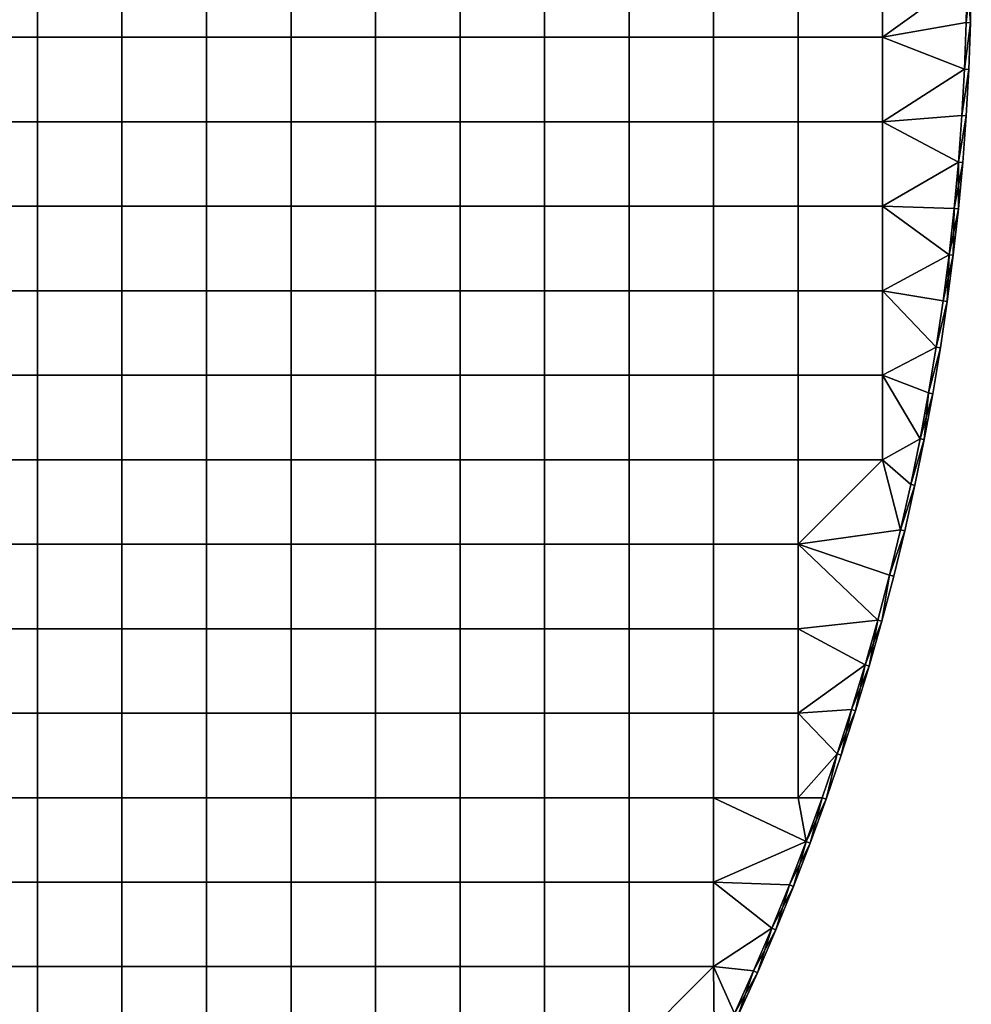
# Model space of a CAD drawing. Header units: millimetres. Extents: x -600 to 600, y -600 to 600.
# Tile 128 of 144: x 375 to 600, y -248 to -16. Entities that reach past the tile are written whole.
import ezdxf

# ---------------------------------------------------------------- set-up
doc = ezdxf.new("R2010")
doc.units = ezdxf.units.MM
doc.header["$MEASUREMENT"] = 0
doc.layers.add('Predefinito', color=7, linetype='Continuous')

msp = doc.modelspace()

# ---------------------------------------------------------------- meshes
at = {"layer": 'Predefinito'}
mesh = msp.add_polyface(dxfattribs=at)
corners = [(539.1, -19.97, 722.01), (539.1, 0, 722.01), (519.13, 0, 722.01), (519.13, -19.97, 722.01), (559.07, -19.97, 722.01), (559.07, 0, 722.01), (579.03, -19.97, 722.01), (579.03, 0, 722.01), (539.1, -39.93, 722.01), (519.13, -39.93, 722.01), (559.07, -39.93, 722.01), (579.03, -39.93, 722.01), (539.1, -59.9, 722.01), (519.13, -59.9, 722.01), (559.07, -59.9, 722.01), (579.03, -59.9, 722.01), (595.94, -60.42, 722.01), (596.95, -49.47, 722.01), (597.76, -38.49, 722.01), (598.37, -27.5, 722.01), (598.77, -16.51, 722.01), (598.97, -5.5, 722.01), (598.97, 5.5, 722.01), (519.13, -19.97, 710.01), (499.17, -19.97, 710.01), (499.17, 0, 710.01), (519.13, 0, 710.01), (539.1, -19.97, 710.01), (539.1, 0, 710.01), (559.07, -19.97, 710.01), (559.07, 0, 710.01), (579.03, -19.97, 710.01), (579.03, 0, 710.01), (519.13, -39.93, 710.01), (499.17, -39.93, 710.01), (539.1, -39.93, 710.01), (559.07, -39.93, 710.01), (579.03, -39.93, 710.01), (519.13, -59.9, 710.01), (499.17, -59.9, 710.01), (539.1, -59.9, 710.01), (559.07, -59.9, 710.01), (579.03, -59.9, 710.01), (595.94, -60.42, 710.01), (596.95, -49.47, 710.01), (598.97, -5.5, 710.01), (598.37, -27.5, 710.01)]
mesh.append_faces([[corners[k] for k in face] for face in [(0, 1, 2, 3), (4, 5, 1, 0), (6, 7, 5, 4), (8, 0, 3, 9), (10, 4, 0, 8), (11, 6, 4, 10), (12, 8, 9, 13), (14, 10, 8, 12), (15, 11, 10, 14), (16, 17, 15, 15), (17, 18, 11, 11), (18, 19, 11, 11), (19, 20, 6, 6), (20, 21, 6, 6), (21, 22, 7, 7), (7, 6, 21, 21), (6, 11, 19, 19), (11, 15, 17, 17), (23, 24, 25, 26), (27, 23, 26, 28), (29, 27, 28, 30), (31, 29, 30, 32), (33, 34, 24, 23), (35, 33, 23, 27), (36, 35, 27, 29), (37, 36, 29, 31), (38, 39, 34, 33), (40, 38, 33, 35), (41, 40, 35, 36), (42, 41, 36, 37), (43, 42, 44, 44), (32, 45, 31, 31), (31, 46, 37, 37), (37, 44, 42, 42)]])
mesh = msp.add_polyface(dxfattribs=at)
corners = [(598.97, 5.5, 722.01), (598.97, -5.5, 722.01), (599.97, -5.51, 721.01), (598.77, -16.51, 722.01), (599.77, -16.53, 721.01), (598.37, -27.5, 722.01), (597.76, -38.49, 722.01), (599.37, -27.55, 721.01), (596.95, -49.47, 722.01), (598.76, -38.55, 721.01), (596.94, -60.52, 721.01), (597.95, -49.55, 721.01), (595.94, -60.42, 710.01), (596.95, -49.47, 710.01), (597.95, -49.55, 711.01), (597.76, -38.49, 710.01), (598.76, -38.55, 711.01), (598.37, -27.5, 710.01), (599.37, -27.55, 711.01), (598.77, -16.51, 710.01), (599.77, -16.53, 711.01), (598.97, -5.5, 710.01), (599.97, -5.51, 711.01), (599.97, 5.51, 711.01), (596.94, -60.52, 711.01), (599.97, -5.51, 721.01), (599.77, -16.53, 721.01), (599.97, -5.51, 711.01), (599.37, -27.55, 721.01), (599.37, -27.55, 711.01), (598.76, -38.55, 721.01), (598.76, -38.55, 711.01), (597.95, -49.55, 721.01), (596.94, -60.52, 721.01), (597.95, -49.55, 711.01), (599.77, -16.53, 711.01), (599.97, 5.51, 711.01), (596.95, -49.47, 710.01), (579.03, -39.93, 710.01), (597.76, -38.49, 710.01), (598.37, -27.5, 710.01), (579.03, -19.97, 710.01), (598.77, -16.51, 710.01), (598.97, -5.5, 710.01)]
mesh.append_faces([[corners[k] for k in face] for face in [(0, 1, 2, 2), (1, 3, 4, 4), (3, 5, 4, 4), (5, 6, 7, 7), (6, 8, 9, 9), (10, 11, 8, 8), (11, 9, 8, 8), (9, 7, 6, 6), (7, 4, 5, 5), (4, 2, 1, 1), (12, 13, 14, 14), (13, 15, 16, 16), (15, 17, 18, 18), (17, 19, 20, 20), (19, 21, 22, 22), (23, 22, 21, 21), (22, 20, 19, 19), (20, 18, 17, 17), (18, 16, 15, 15), (16, 14, 13, 13), (14, 24, 12, 12), (25, 26, 27, 27), (26, 28, 29, 29), (28, 30, 31, 31), (30, 32, 31, 31), (32, 33, 34, 34), (34, 31, 32, 32), (31, 29, 28, 28), (29, 35, 26, 26), (35, 27, 26, 26), (27, 36, 25, 25), (37, 38, 39, 39), (39, 38, 40, 40), (40, 41, 42, 42), (42, 41, 43, 43)]])
mesh = msp.add_polyface(dxfattribs=at)
corners = [(379.37, -19.97, 722.01), (379.37, 0, 722.01), (359.4, 0, 722.01), (359.4, -19.97, 722.01), (399.33, -19.97, 722.01), (399.33, 0, 722.01), (379.37, -39.93, 722.01), (359.4, -39.93, 722.01), (399.33, -39.93, 722.01), (359.4, -59.9, 722.01), (339.43, -39.93, 722.01), (339.43, -59.9, 722.01), (379.37, -59.9, 722.01), (399.33, -59.9, 722.01), (359.4, -79.87, 722.01), (339.43, -79.87, 722.01), (379.37, -79.87, 722.01), (399.33, -79.87, 722.01), (359.4, -99.83, 722.01), (339.43, -99.83, 722.01), (379.37, -99.83, 722.01), (399.33, -99.83, 722.01), (359.4, -119.8, 722.01), (339.43, -119.8, 722.01), (379.37, -119.8, 722.01), (399.33, -119.8, 722.01), (359.4, -19.97, 710.01), (339.43, -19.97, 710.01), (339.43, 0, 710.01), (359.4, 0, 710.01), (379.37, -19.97, 710.01), (379.37, 0, 710.01), (399.33, -19.97, 710.01), (399.33, 0, 710.01), (359.4, -39.93, 710.01), (339.43, -39.93, 710.01), (379.37, -39.93, 710.01), (399.33, -39.93, 710.01), (359.4, -59.9, 710.01), (339.43, -59.9, 710.01), (379.37, -59.9, 710.01), (399.33, -59.9, 710.01), (359.4, -79.87, 710.01), (339.43, -79.87, 710.01), (379.37, -79.87, 710.01), (399.33, -79.87, 710.01), (359.4, -99.83, 710.01), (339.43, -99.83, 710.01), (379.37, -99.83, 710.01), (399.33, -99.83, 710.01), (359.4, -119.8, 710.01), (339.43, -119.8, 710.01), (379.37, -119.8, 710.01), (399.33, -119.8, 710.01)]
mesh.append_faces([[corners[k] for k in face] for face in [(0, 1, 2, 3), (4, 5, 1, 0), (6, 0, 3, 7), (8, 4, 0, 6), (9, 7, 10, 11), (12, 6, 7, 9), (13, 8, 6, 12), (14, 9, 11, 15), (16, 12, 9, 14), (17, 13, 12, 16), (18, 14, 15, 19), (20, 16, 14, 18), (21, 17, 16, 20), (22, 18, 19, 23), (24, 20, 18, 22), (25, 21, 20, 24), (26, 27, 28, 29), (30, 26, 29, 31), (32, 30, 31, 33), (34, 35, 27, 26), (36, 34, 26, 30), (37, 36, 30, 32), (38, 39, 35, 34), (40, 38, 34, 36), (41, 40, 36, 37), (42, 43, 39, 38), (44, 42, 38, 40), (45, 44, 40, 41), (46, 47, 43, 42), (48, 46, 42, 44), (49, 48, 44, 45), (50, 51, 47, 46), (52, 50, 46, 48), (53, 52, 48, 49)]])
mesh = msp.add_polyface(dxfattribs=at)
corners = [(419.3, -19.97, 722.01), (419.3, 0, 722.01), (399.33, 0, 722.01), (399.33, -19.97, 722.01), (439.27, -19.97, 722.01), (439.27, 0, 722.01), (459.23, -19.97, 722.01), (459.23, 0, 722.01), (479.2, -19.97, 722.01), (479.2, 0, 722.01), (499.17, -19.97, 722.01), (499.17, 0, 722.01), (519.13, -19.97, 722.01), (519.13, 0, 722.01), (419.3, -39.93, 722.01), (399.33, -39.93, 722.01), (439.27, -39.93, 722.01), (459.23, -39.93, 722.01), (479.2, -39.93, 722.01), (499.17, -39.93, 722.01), (519.13, -39.93, 722.01), (419.3, -59.9, 722.01), (399.33, -59.9, 722.01), (439.27, -59.9, 722.01), (459.23, -59.9, 722.01), (479.2, -59.9, 722.01), (499.17, -59.9, 722.01), (519.13, -59.9, 722.01), (419.3, -19.97, 710.01), (399.33, -19.97, 710.01), (399.33, 0, 710.01), (419.3, 0, 710.01), (439.27, -19.97, 710.01), (439.27, 0, 710.01), (459.23, -19.97, 710.01), (459.23, 0, 710.01), (479.2, -19.97, 710.01), (479.2, 0, 710.01), (499.17, -19.97, 710.01), (499.17, 0, 710.01), (419.3, -39.93, 710.01), (399.33, -39.93, 710.01), (439.27, -39.93, 710.01), (459.23, -39.93, 710.01), (479.2, -39.93, 710.01), (499.17, -39.93, 710.01), (419.3, -59.9, 710.01), (399.33, -59.9, 710.01), (439.27, -59.9, 710.01), (459.23, -59.9, 710.01), (479.2, -59.9, 710.01), (499.17, -59.9, 710.01), (499.17, -79.87, 710.01), (479.2, -79.87, 710.01)]
mesh.append_faces([[corners[k] for k in face] for face in [(0, 1, 2, 3), (4, 5, 1, 0), (6, 7, 5, 4), (8, 9, 7, 6), (10, 11, 9, 8), (12, 13, 11, 10), (14, 0, 3, 15), (16, 4, 0, 14), (17, 6, 4, 16), (18, 8, 6, 17), (19, 10, 8, 18), (20, 12, 10, 19), (21, 14, 15, 22), (23, 16, 14, 21), (24, 17, 16, 23), (25, 18, 17, 24), (26, 19, 18, 25), (27, 20, 19, 26), (28, 29, 30, 31), (32, 28, 31, 33), (34, 32, 33, 35), (36, 34, 35, 37), (38, 36, 37, 39), (40, 41, 29, 28), (42, 40, 28, 32), (43, 42, 32, 34), (44, 43, 34, 36), (45, 44, 36, 38), (46, 47, 41, 40), (48, 46, 40, 42), (49, 48, 42, 43), (50, 49, 43, 44), (51, 50, 44, 45), (52, 53, 50, 51)]])
mesh = msp.add_polyface(dxfattribs=at)
corners = [(596.95, -49.47, 722.01), (595.94, -60.42, 722.01), (596.94, -60.52, 721.01), (594.73, -71.36, 722.01), (595.73, -71.48, 721.01), (593.32, -82.27, 722.01), (594.31, -82.41, 721.01), (591.71, -93.16, 722.01), (589.9, -104.02, 722.01), (592.7, -93.32, 721.01), (588.87, -115.03, 721.01), (590.88, -104.19, 721.01), (587.89, -114.83, 710.01), (589.9, -104.02, 710.01), (590.88, -104.19, 711.01), (591.71, -93.16, 710.01), (592.7, -93.32, 711.01), (593.32, -82.27, 710.01), (594.31, -82.41, 711.01), (594.73, -71.36, 710.01), (595.73, -71.48, 711.01), (595.94, -60.42, 710.01), (596.94, -60.52, 711.01), (588.87, -115.03, 711.01), (596.94, -60.52, 721.01), (595.73, -71.48, 721.01), (595.73, -71.48, 711.01), (594.31, -82.41, 721.01), (594.31, -82.41, 711.01), (592.7, -93.32, 721.01), (592.7, -93.32, 711.01), (590.88, -104.19, 721.01), (590.88, -104.19, 711.01), (588.87, -115.03, 721.01), (588.87, -115.03, 711.01), (596.94, -60.52, 711.01), (597.95, -49.55, 711.01), (591.71, -93.16, 710.01), (579.03, -79.87, 710.01), (593.32, -82.27, 710.01), (594.73, -71.36, 710.01), (579.03, -59.9, 710.01), (595.94, -60.42, 710.01)]
mesh.append_faces([[corners[k] for k in face] for face in [(0, 1, 2, 2), (1, 3, 4, 4), (3, 5, 6, 6), (5, 7, 6, 6), (7, 8, 9, 9), (10, 11, 8, 8), (11, 9, 8, 8), (9, 6, 7, 7), (6, 4, 3, 3), (4, 2, 1, 1), (12, 13, 14, 14), (13, 15, 16, 16), (15, 17, 18, 18), (17, 19, 20, 20), (19, 21, 22, 22), (22, 20, 19, 19), (20, 18, 17, 17), (18, 16, 15, 15), (16, 14, 13, 13), (14, 23, 12, 12), (24, 25, 26, 26), (25, 27, 28, 28), (27, 29, 30, 30), (29, 31, 32, 32), (31, 33, 34, 34), (34, 32, 31, 31), (32, 30, 29, 29), (30, 28, 27, 27), (28, 26, 25, 25), (26, 35, 24, 24), (35, 36, 24, 24), (37, 38, 39, 39), (39, 38, 40, 40), (40, 41, 42, 42)]])
mesh = msp.add_polyface(dxfattribs=at)
corners = [(419.3, -79.87, 722.01), (419.3, -59.9, 722.01), (399.33, -59.9, 722.01), (399.33, -79.87, 722.01), (439.27, -79.87, 722.01), (439.27, -59.9, 722.01), (459.23, -79.87, 722.01), (459.23, -59.9, 722.01), (479.2, -79.87, 722.01), (479.2, -59.9, 722.01), (499.17, -79.87, 722.01), (499.17, -59.9, 722.01), (519.13, -79.87, 722.01), (519.13, -59.9, 722.01), (419.3, -99.83, 722.01), (399.33, -99.83, 722.01), (439.27, -99.83, 722.01), (459.23, -99.83, 722.01), (479.2, -99.83, 722.01), (499.17, -99.83, 722.01), (519.13, -99.83, 722.01), (419.3, -119.8, 722.01), (399.33, -119.8, 722.01), (439.27, -119.8, 722.01), (459.23, -119.8, 722.01), (479.2, -119.8, 722.01), (499.17, -119.8, 722.01), (519.13, -119.8, 722.01), (419.3, -79.87, 710.01), (399.33, -79.87, 710.01), (399.33, -59.9, 710.01), (419.3, -59.9, 710.01), (439.27, -79.87, 710.01), (439.27, -59.9, 710.01), (459.23, -79.87, 710.01), (459.23, -59.9, 710.01), (479.2, -79.87, 710.01), (479.2, -59.9, 710.01), (419.3, -99.83, 710.01), (399.33, -99.83, 710.01), (439.27, -99.83, 710.01), (459.23, -99.83, 710.01), (479.2, -99.83, 710.01), (499.17, -99.83, 710.01), (499.17, -79.87, 710.01), (419.3, -119.8, 710.01), (399.33, -119.8, 710.01), (439.27, -119.8, 710.01), (459.23, -119.8, 710.01), (479.2, -119.8, 710.01), (499.17, -119.8, 710.01), (479.2, -139.77, 710.01), (459.23, -139.77, 710.01), (499.17, -139.77, 710.01)]
mesh.append_faces([[corners[k] for k in face] for face in [(0, 1, 2, 3), (4, 5, 1, 0), (6, 7, 5, 4), (8, 9, 7, 6), (10, 11, 9, 8), (12, 13, 11, 10), (14, 0, 3, 15), (16, 4, 0, 14), (17, 6, 4, 16), (18, 8, 6, 17), (19, 10, 8, 18), (20, 12, 10, 19), (21, 14, 15, 22), (23, 16, 14, 21), (24, 17, 16, 23), (25, 18, 17, 24), (26, 19, 18, 25), (27, 20, 19, 26), (28, 29, 30, 31), (32, 28, 31, 33), (34, 32, 33, 35), (36, 34, 35, 37), (38, 39, 29, 28), (40, 38, 28, 32), (41, 40, 32, 34), (42, 41, 34, 36), (43, 42, 36, 44), (45, 46, 39, 38), (47, 45, 38, 40), (48, 47, 40, 41), (49, 48, 41, 42), (50, 49, 42, 43), (51, 52, 48, 49), (53, 51, 49, 50)]])
mesh = msp.add_polyface(dxfattribs=at)
corners = [(589.9, -104.02, 722.01), (587.89, -114.83, 722.01), (588.87, -115.03, 721.01), (539.1, -79.87, 722.01), (539.1, -59.9, 722.01), (519.13, -59.9, 722.01), (519.13, -79.87, 722.01), (559.07, -79.87, 722.01), (559.07, -59.9, 722.01), (579.03, -79.87, 722.01), (579.03, -59.9, 722.01), (539.1, -99.83, 722.01), (519.13, -99.83, 722.01), (559.07, -99.83, 722.01), (579.03, -99.83, 722.01), (539.1, -119.8, 722.01), (519.13, -119.8, 722.01), (559.07, -119.8, 722.01), (579.03, -119.8, 722.01), (587.89, -114.83, 722.01), (589.9, -104.02, 722.01), (591.71, -93.16, 722.01), (593.32, -82.27, 722.01), (594.73, -71.36, 722.01), (595.94, -60.42, 722.01), (519.13, -79.87, 710.01), (499.17, -79.87, 710.01), (499.17, -59.9, 710.01), (519.13, -59.9, 710.01), (539.1, -79.87, 710.01), (539.1, -59.9, 710.01), (559.07, -79.87, 710.01), (559.07, -59.9, 710.01), (579.03, -79.87, 710.01), (579.03, -59.9, 710.01), (519.13, -99.83, 710.01), (499.17, -99.83, 710.01), (539.1, -99.83, 710.01), (559.07, -99.83, 710.01), (579.03, -99.83, 710.01), (519.13, -119.8, 710.01), (499.17, -119.8, 710.01), (539.1, -119.8, 710.01), (559.07, -119.8, 710.01), (579.03, -119.8, 710.01), (587.89, -114.83, 710.01), (589.9, -104.02, 710.01), (591.71, -93.16, 710.01), (594.73, -71.36, 710.01)]
mesh.append_faces([[corners[k] for k in face] for face in [(0, 1, 2, 2), (3, 4, 5, 6), (7, 8, 4, 3), (9, 10, 8, 7), (11, 3, 6, 12), (13, 7, 3, 11), (14, 9, 7, 13), (15, 11, 12, 16), (17, 13, 11, 15), (18, 14, 13, 17), (19, 20, 14, 14), (20, 21, 14, 14), (21, 22, 9, 9), (22, 23, 9, 9), (23, 24, 10, 10), (10, 9, 23, 23), (9, 14, 21, 21), (14, 18, 19, 19), (25, 26, 27, 28), (29, 25, 28, 30), (31, 29, 30, 32), (33, 31, 32, 34), (35, 36, 26, 25), (37, 35, 25, 29), (38, 37, 29, 31), (39, 38, 31, 33), (40, 41, 36, 35), (42, 40, 35, 37), (43, 42, 37, 38), (44, 43, 38, 39), (45, 39, 46, 46), (46, 39, 47, 47), (34, 48, 33, 33), (33, 47, 39, 39)]])
mesh = msp.add_polyface(dxfattribs=at)
corners = [(587.89, -114.83, 722.01), (585.68, -125.62, 722.01), (588.87, -115.03, 721.01), (583.27, -136.35, 722.01), (586.66, -125.83, 721.01), (580.67, -147.05, 722.01), (584.25, -136.58, 721.01), (577.87, -157.69, 722.01), (578.84, -157.95, 721.01), (574.88, -168.28, 722.01), (581.64, -147.29, 721.01), (577.87, -157.69, 710.01), (580.67, -147.05, 710.01), (578.84, -157.95, 711.01), (583.27, -136.35, 710.01), (584.25, -136.58, 711.01), (585.68, -125.62, 710.01), (586.66, -125.83, 711.01), (587.89, -114.83, 710.01), (588.87, -115.03, 711.01), (581.64, -147.29, 711.01), (575.84, -168.56, 711.01), (588.87, -115.03, 721.01), (586.66, -125.83, 721.01), (586.66, -125.83, 711.01), (584.25, -136.58, 721.01), (584.25, -136.58, 711.01), (581.64, -147.29, 721.01), (578.84, -157.95, 721.01), (578.84, -157.95, 711.01), (575.84, -168.56, 721.01), (575.84, -168.56, 711.01), (581.64, -147.29, 711.01), (588.87, -115.03, 711.01), (583.27, -136.35, 722.01), (585.68, -125.62, 722.01), (579.03, -119.8, 722.01), (587.89, -114.83, 722.01), (580.67, -147.05, 710.01), (559.07, -139.77, 710.01), (583.27, -136.35, 710.01), (579.03, -119.8, 710.01), (585.68, -125.62, 710.01), (587.89, -114.83, 710.01), (579.03, -99.83, 710.01)]
mesh.append_faces([[corners[k] for k in face] for face in [(0, 1, 2, 2), (1, 3, 4, 4), (3, 5, 6, 6), (5, 7, 8, 8), (7, 9, 8, 8), (8, 10, 5, 5), (10, 6, 5, 5), (6, 4, 3, 3), (4, 2, 1, 1), (11, 12, 13, 13), (12, 14, 15, 15), (14, 16, 17, 17), (16, 18, 19, 19), (19, 17, 16, 16), (17, 15, 14, 14), (15, 20, 12, 12), (20, 13, 12, 12), (13, 21, 11, 11), (22, 23, 24, 24), (23, 25, 26, 26), (25, 27, 26, 26), (27, 28, 29, 29), (28, 30, 31, 31), (31, 29, 28, 28), (29, 32, 27, 27), (32, 26, 27, 27), (26, 24, 23, 23), (24, 33, 22, 22), (34, 35, 36, 36), (35, 37, 36, 36), (38, 39, 40, 40), (40, 41, 42, 42), (42, 41, 43, 43), (44, 43, 41, 41)]])
mesh = msp.add_polyface(dxfattribs=at)
corners = [(359.4, -139.77, 722.01), (359.4, -119.8, 722.01), (339.43, -119.8, 722.01), (339.43, -139.77, 722.01), (379.37, -139.77, 722.01), (379.37, -119.8, 722.01), (399.33, -139.77, 722.01), (399.33, -119.8, 722.01), (359.4, -159.73, 722.01), (339.43, -159.73, 722.01), (379.37, -159.73, 722.01), (399.33, -159.73, 722.01), (359.4, -179.7, 722.01), (339.43, -179.7, 722.01), (379.37, -179.7, 722.01), (399.33, -179.7, 722.01), (359.4, -199.67, 722.01), (339.43, -199.67, 722.01), (379.37, -199.67, 722.01), (399.33, -199.67, 722.01), (359.4, -219.63, 722.01), (339.43, -219.63, 722.01), (379.37, -219.63, 722.01), (399.33, -219.63, 722.01), (359.4, -239.6, 722.01), (339.43, -239.6, 722.01), (379.37, -239.6, 722.01), (399.33, -239.6, 722.01), (359.4, -139.77, 710.01), (339.43, -139.77, 710.01), (339.43, -119.8, 710.01), (359.4, -119.8, 710.01), (379.37, -139.77, 710.01), (379.37, -119.8, 710.01), (399.33, -139.77, 710.01), (399.33, -119.8, 710.01), (359.4, -159.73, 710.01), (339.43, -159.73, 710.01), (379.37, -159.73, 710.01), (399.33, -159.73, 710.01), (359.4, -179.7, 710.01), (339.43, -179.7, 710.01), (379.37, -179.7, 710.01), (359.4, -199.67, 710.01), (339.43, -199.67, 710.01), (379.37, -199.67, 710.01), (339.43, -219.63, 710.01), (319.47, -219.63, 710.01), (319.47, -199.67, 710.01), (359.4, -219.63, 710.01), (379.37, -219.63, 710.01), (339.43, -239.6, 710.01), (319.47, -239.6, 710.01), (359.4, -239.6, 710.01), (379.37, -239.6, 710.01)]
mesh.append_faces([[corners[k] for k in face] for face in [(0, 1, 2, 3), (4, 5, 1, 0), (6, 7, 5, 4), (8, 0, 3, 9), (10, 4, 0, 8), (11, 6, 4, 10), (12, 8, 9, 13), (14, 10, 8, 12), (15, 11, 10, 14), (16, 12, 13, 17), (18, 14, 12, 16), (19, 15, 14, 18), (20, 16, 17, 21), (22, 18, 16, 20), (23, 19, 18, 22), (24, 20, 21, 25), (26, 22, 20, 24), (27, 23, 22, 26), (28, 29, 30, 31), (32, 28, 31, 33), (34, 32, 33, 35), (36, 37, 29, 28), (38, 36, 28, 32), (39, 38, 32, 34), (40, 41, 37, 36), (42, 40, 36, 38), (43, 44, 41, 40), (45, 43, 40, 42), (46, 47, 48, 44), (49, 46, 44, 43), (50, 49, 43, 45), (51, 52, 47, 46), (53, 51, 46, 49), (54, 53, 49, 50)]])
mesh = msp.add_polyface(dxfattribs=at)
corners = [(419.3, -139.77, 722.01), (419.3, -119.8, 722.01), (399.33, -119.8, 722.01), (399.33, -139.77, 722.01), (439.27, -139.77, 722.01), (439.27, -119.8, 722.01), (459.23, -139.77, 722.01), (459.23, -119.8, 722.01), (419.3, -159.73, 722.01), (399.33, -159.73, 722.01), (439.27, -159.73, 722.01), (459.23, -159.73, 722.01), (419.3, -179.7, 722.01), (399.33, -179.7, 722.01), (439.27, -179.7, 722.01), (459.23, -179.7, 722.01), (419.3, -199.67, 722.01), (399.33, -199.67, 722.01), (439.27, -199.67, 722.01), (459.23, -199.67, 722.01), (419.3, -219.63, 722.01), (399.33, -219.63, 722.01), (439.27, -219.63, 722.01), (459.23, -219.63, 722.01), (419.3, -239.6, 722.01), (399.33, -239.6, 722.01), (439.27, -239.6, 722.01), (459.23, -239.6, 722.01), (419.3, -139.77, 710.01), (399.33, -139.77, 710.01), (399.33, -119.8, 710.01), (419.3, -119.8, 710.01), (439.27, -139.77, 710.01), (439.27, -119.8, 710.01), (419.3, -159.73, 710.01), (399.33, -159.73, 710.01), (439.27, -159.73, 710.01), (399.33, -179.7, 710.01), (379.37, -179.7, 710.01), (379.37, -159.73, 710.01), (419.3, -179.7, 710.01), (439.27, -179.7, 710.01), (399.33, -199.67, 710.01), (379.37, -199.67, 710.01), (419.3, -199.67, 710.01), (439.27, -199.67, 710.01), (399.33, -219.63, 710.01), (379.37, -219.63, 710.01), (419.3, -219.63, 710.01), (439.27, -219.63, 710.01), (399.33, -239.6, 710.01), (379.37, -239.6, 710.01), (419.3, -239.6, 710.01), (439.27, -239.6, 710.01)]
mesh.append_faces([[corners[k] for k in face] for face in [(0, 1, 2, 3), (4, 5, 1, 0), (6, 7, 5, 4), (8, 0, 3, 9), (10, 4, 0, 8), (11, 6, 4, 10), (12, 8, 9, 13), (14, 10, 8, 12), (15, 11, 10, 14), (16, 12, 13, 17), (18, 14, 12, 16), (19, 15, 14, 18), (20, 16, 17, 21), (22, 18, 16, 20), (23, 19, 18, 22), (24, 20, 21, 25), (26, 22, 20, 24), (27, 23, 22, 26), (28, 29, 30, 31), (32, 28, 31, 33), (34, 35, 29, 28), (36, 34, 28, 32), (37, 38, 39, 35), (40, 37, 35, 34), (41, 40, 34, 36), (42, 43, 38, 37), (44, 42, 37, 40), (45, 44, 40, 41), (46, 47, 43, 42), (48, 46, 42, 44), (49, 48, 44, 45), (50, 51, 47, 46), (52, 50, 46, 48), (53, 52, 48, 49)]])
mesh = msp.add_polyface(dxfattribs=at)
corners = [(479.2, -139.77, 722.01), (479.2, -119.8, 722.01), (459.23, -119.8, 722.01), (459.23, -139.77, 722.01), (499.17, -139.77, 722.01), (499.17, -119.8, 722.01), (519.13, -139.77, 722.01), (519.13, -119.8, 722.01), (479.2, -159.73, 722.01), (459.23, -159.73, 722.01), (499.17, -159.73, 722.01), (519.13, -159.73, 722.01), (479.2, -179.7, 722.01), (459.23, -179.7, 722.01), (499.17, -179.7, 722.01), (519.13, -179.7, 722.01), (479.2, -199.67, 722.01), (459.23, -199.67, 722.01), (499.17, -199.67, 722.01), (519.13, -199.67, 722.01), (479.2, -219.63, 722.01), (459.23, -219.63, 722.01), (499.17, -219.63, 722.01), (519.13, -219.63, 722.01), (479.2, -239.6, 722.01), (459.23, -239.6, 722.01), (499.17, -239.6, 722.01), (519.13, -239.6, 722.01), (459.23, -139.77, 710.01), (439.27, -139.77, 710.01), (439.27, -119.8, 710.01), (459.23, -119.8, 710.01), (459.23, -159.73, 710.01), (439.27, -159.73, 710.01), (479.2, -159.73, 710.01), (479.2, -139.77, 710.01), (499.17, -159.73, 710.01), (499.17, -139.77, 710.01), (459.23, -179.7, 710.01), (439.27, -179.7, 710.01), (479.2, -179.7, 710.01), (499.17, -179.7, 710.01), (459.23, -199.67, 710.01), (439.27, -199.67, 710.01), (479.2, -199.67, 710.01), (499.17, -199.67, 710.01), (459.23, -219.63, 710.01), (439.27, -219.63, 710.01), (479.2, -219.63, 710.01), (499.17, -219.63, 710.01), (459.23, -239.6, 710.01), (439.27, -239.6, 710.01), (479.2, -239.6, 710.01), (499.17, -239.6, 710.01)]
mesh.append_faces([[corners[k] for k in face] for face in [(0, 1, 2, 3), (4, 5, 1, 0), (6, 7, 5, 4), (8, 0, 3, 9), (10, 4, 0, 8), (11, 6, 4, 10), (12, 8, 9, 13), (14, 10, 8, 12), (15, 11, 10, 14), (16, 12, 13, 17), (18, 14, 12, 16), (19, 15, 14, 18), (20, 16, 17, 21), (22, 18, 16, 20), (23, 19, 18, 22), (24, 20, 21, 25), (26, 22, 20, 24), (27, 23, 22, 26), (28, 29, 30, 31), (32, 33, 29, 28), (34, 32, 28, 35), (36, 34, 35, 37), (38, 39, 33, 32), (40, 38, 32, 34), (41, 40, 34, 36), (42, 43, 39, 38), (44, 42, 38, 40), (45, 44, 40, 41), (46, 47, 43, 42), (48, 46, 42, 44), (49, 48, 44, 45), (50, 51, 47, 46), (52, 50, 46, 48), (53, 52, 48, 49)]])
mesh = msp.add_polyface(dxfattribs=at)
corners = [(574.88, -168.28, 722.01), (571.69, -178.81, 722.01), (575.84, -168.56, 721.01), (578.84, -157.95, 721.01), (574.88, -168.28, 710.01), (577.87, -157.69, 710.01), (575.84, -168.56, 711.01), (572.64, -179.11, 711.01), (572.64, -179.11, 711.01), (575.84, -168.56, 711.01), (575.84, -168.56, 721.01), (539.1, -139.77, 722.01), (539.1, -119.8, 722.01), (519.13, -119.8, 722.01), (519.13, -139.77, 722.01), (559.07, -139.77, 722.01), (559.07, -119.8, 722.01), (579.03, -119.8, 722.01), (539.1, -159.73, 722.01), (519.13, -159.73, 722.01), (559.07, -159.73, 722.01), (539.1, -179.7, 722.01), (519.13, -179.7, 722.01), (559.07, -179.7, 722.01), (574.88, -168.28, 722.01), (577.87, -157.69, 722.01), (580.67, -147.05, 722.01), (583.27, -136.35, 722.01), (519.13, -139.77, 710.01), (499.17, -139.77, 710.01), (499.17, -119.8, 710.01), (519.13, -119.8, 710.01), (539.1, -139.77, 710.01), (539.1, -119.8, 710.01), (559.07, -139.77, 710.01), (559.07, -119.8, 710.01), (579.03, -119.8, 710.01), (519.13, -159.73, 710.01), (499.17, -159.73, 710.01), (539.1, -159.73, 710.01), (559.07, -159.73, 710.01), (519.13, -179.7, 710.01), (499.17, -179.7, 710.01), (539.1, -179.7, 710.01), (559.07, -179.7, 710.01), (571.69, -178.81, 710.01), (574.88, -168.28, 710.01), (577.87, -157.69, 710.01), (580.67, -147.05, 710.01), (583.27, -136.35, 710.01)]
mesh.append_faces([[corners[k] for k in face] for face in [(0, 1, 2, 2), (2, 3, 0, 0), (4, 5, 6, 6), (6, 7, 4, 4), (8, 9, 10, 10), (11, 12, 13, 14), (15, 16, 12, 11), (17, 16, 15, 15), (18, 11, 14, 19), (20, 15, 11, 18), (21, 18, 19, 22), (23, 20, 18, 21), (24, 25, 20, 20), (25, 26, 15, 15), (26, 27, 15, 15), (17, 15, 27, 27), (15, 20, 25, 25), (20, 23, 24, 24), (28, 29, 30, 31), (32, 28, 31, 33), (34, 32, 33, 35), (36, 34, 35, 35), (37, 38, 29, 28), (39, 37, 28, 32), (40, 39, 32, 34), (41, 42, 38, 37), (43, 41, 37, 39), (44, 43, 39, 40), (45, 44, 46, 46), (46, 40, 47, 47), (47, 34, 48, 48), (36, 49, 34, 34), (34, 47, 40, 40), (40, 46, 44, 44)]])
mesh = msp.add_polyface(dxfattribs=at)
corners = [(571.69, -178.81, 722.01), (568.31, -189.28, 722.01), (569.26, -189.6, 721.01), (564.73, -199.69, 722.01), (565.68, -200.02, 721.01), (560.97, -210.03, 722.01), (557.02, -220.3, 722.01), (561.91, -210.38, 721.01), (572.64, -179.11, 721.01), (575.84, -168.56, 721.01), (560.97, -210.03, 710.01), (564.73, -199.69, 710.01), (561.91, -210.38, 711.01), (568.31, -189.28, 710.01), (565.68, -200.02, 711.01), (571.69, -178.81, 710.01), (572.64, -179.11, 711.01), (574.88, -168.28, 710.01), (569.26, -189.6, 711.01), (557.95, -220.67, 711.01), (575.84, -168.56, 721.01), (572.64, -179.11, 721.01), (572.64, -179.11, 711.01), (569.26, -189.6, 721.01), (569.26, -189.6, 711.01), (565.68, -200.02, 721.01), (565.68, -200.02, 711.01), (561.91, -210.38, 721.01), (561.91, -210.38, 711.01), (557.95, -220.67, 721.01), (557.95, -220.67, 711.01), (560.97, -210.03, 722.01), (564.73, -199.69, 722.01), (559.07, -199.67, 722.01), (568.31, -189.28, 722.01), (571.69, -178.81, 722.01), (559.07, -179.7, 722.01), (574.88, -168.28, 722.01), (560.97, -210.03, 710.01), (559.07, -199.67, 710.01), (564.73, -199.69, 710.01), (568.31, -189.28, 710.01), (559.07, -179.7, 710.01), (571.69, -178.81, 710.01)]
mesh.append_faces([[corners[k] for k in face] for face in [(0, 1, 2, 2), (1, 3, 4, 4), (3, 5, 4, 4), (5, 6, 7, 7), (7, 4, 5, 5), (4, 2, 1, 1), (2, 8, 0, 0), (8, 9, 0, 0), (10, 11, 12, 12), (11, 13, 14, 14), (13, 15, 16, 16), (15, 17, 16, 16), (16, 18, 13, 13), (18, 14, 13, 13), (14, 12, 11, 11), (12, 19, 10, 10), (20, 21, 22, 22), (21, 23, 24, 24), (23, 25, 26, 26), (25, 27, 28, 28), (27, 29, 30, 30), (30, 28, 27, 27), (28, 26, 25, 25), (26, 24, 23, 23), (24, 22, 21, 21), (31, 32, 33, 33), (32, 34, 33, 33), (34, 35, 36, 36), (35, 37, 36, 36), (36, 33, 34, 34), (38, 39, 40, 40), (40, 39, 41, 41), (41, 42, 43, 43), (42, 41, 39, 39)]])
mesh = msp.add_polyface(dxfattribs=at)
corners = [(557.02, -220.3, 722.01), (552.88, -230.5, 722.01), (553.8, -230.88, 721.01), (549.46, -241.02, 721.01), (557.95, -220.67, 721.01), (561.91, -210.38, 721.01), (548.55, -240.62, 710.01), (552.88, -230.5, 710.01), (553.8, -230.88, 711.01), (557.02, -220.3, 710.01), (557.95, -220.67, 711.01), (560.97, -210.03, 710.01), (557.95, -220.67, 721.01), (553.8, -230.88, 721.01), (553.8, -230.88, 711.01), (549.46, -241.02, 721.01), (557.95, -220.67, 711.01), (539.1, -199.67, 722.01), (539.1, -179.7, 722.01), (519.13, -179.7, 722.01), (519.13, -199.67, 722.01), (559.07, -199.67, 722.01), (559.07, -179.7, 722.01), (539.1, -219.63, 722.01), (519.13, -219.63, 722.01), (539.1, -239.6, 722.01), (519.13, -239.6, 722.01), (548.55, -240.62, 722.01), (552.88, -230.5, 722.01), (557.02, -220.3, 722.01), (560.97, -210.03, 722.01), (519.13, -199.67, 710.01), (499.17, -199.67, 710.01), (499.17, -179.7, 710.01), (519.13, -179.7, 710.01), (539.1, -199.67, 710.01), (539.1, -179.7, 710.01), (559.07, -199.67, 710.01), (559.07, -179.7, 710.01), (519.13, -219.63, 710.01), (499.17, -219.63, 710.01), (539.1, -219.63, 710.01), (519.13, -239.6, 710.01), (499.17, -239.6, 710.01), (539.1, -239.6, 710.01), (548.55, -240.62, 710.01), (552.88, -230.5, 710.01), (557.02, -220.3, 710.01), (560.97, -210.03, 710.01)]
mesh.append_faces([[corners[k] for k in face] for face in [(0, 1, 2, 2), (3, 2, 1, 1), (2, 4, 0, 0), (4, 5, 0, 0), (6, 7, 8, 8), (7, 9, 10, 10), (9, 11, 10, 10), (10, 8, 7, 7), (12, 13, 14, 14), (13, 15, 14, 14), (14, 16, 12, 12), (17, 18, 19, 20), (21, 22, 18, 17), (23, 17, 20, 24), (25, 23, 24, 26), (27, 28, 25, 25), (28, 29, 23, 23), (29, 30, 23, 23), (21, 17, 30, 30), (17, 23, 30, 30), (23, 25, 28, 28), (31, 32, 33, 34), (35, 31, 34, 36), (37, 35, 36, 38), (39, 40, 32, 31), (41, 39, 31, 35), (42, 43, 40, 39), (44, 42, 39, 41), (45, 44, 46, 46), (46, 41, 47, 47), (47, 41, 48, 48), (37, 48, 35, 35), (35, 48, 41, 41), (41, 46, 44, 44)]])
mesh = msp.add_polyface(dxfattribs=at)
corners = [(552.88, -230.5, 722.01), (548.55, -240.62, 722.01), (549.46, -241.02, 721.01), (544.04, -250.65, 722.01), (539.34, -260.6, 722.01), (544.94, -251.07, 721.01), (534.46, -270.47, 722.01), (540.24, -261.04, 721.01), (529.4, -280.24, 722.01), (530.29, -280.71, 721.01), (535.35, -270.92, 721.01), (529.4, -280.24, 710.01), (534.46, -270.47, 710.01), (530.29, -280.71, 711.01), (539.34, -260.6, 710.01), (535.35, -270.92, 711.01), (544.04, -250.65, 710.01), (540.24, -261.04, 711.01), (548.55, -240.62, 710.01), (544.94, -251.07, 711.01), (553.8, -230.88, 711.01), (549.46, -241.02, 711.01), (549.46, -241.02, 721.01), (544.94, -251.07, 721.01), (549.46, -241.02, 711.01), (540.24, -261.04, 721.01), (540.24, -261.04, 711.01), (535.35, -270.92, 721.01), (535.35, -270.92, 711.01), (530.29, -280.71, 721.01), (530.29, -280.71, 711.01), (544.94, -251.07, 711.01), (553.8, -230.88, 711.01), (539.34, -260.6, 722.01), (544.04, -250.65, 722.01), (539.1, -239.6, 722.01), (548.55, -240.62, 722.01), (519.13, -259.57, 722.01), (529.4, -280.24, 710.01), (519.13, -279.53, 710.01), (534.46, -270.47, 710.01), (519.13, -259.57, 710.01), (539.34, -260.6, 710.01), (539.1, -239.6, 710.01), (544.04, -250.65, 710.01), (548.55, -240.62, 710.01)]
mesh.append_faces([[corners[k] for k in face] for face in [(0, 1, 2, 2), (1, 3, 2, 2), (3, 4, 5, 5), (4, 6, 7, 7), (6, 8, 9, 9), (9, 10, 6, 6), (10, 7, 6, 6), (7, 5, 4, 4), (5, 2, 3, 3), (11, 12, 13, 13), (12, 14, 15, 15), (14, 16, 17, 17), (16, 18, 19, 19), (20, 21, 18, 18), (21, 19, 18, 18), (19, 17, 16, 16), (17, 15, 14, 14), (15, 13, 12, 12), (22, 23, 24, 24), (23, 25, 26, 26), (25, 27, 28, 28), (27, 29, 28, 28), (30, 28, 29, 29), (28, 26, 25, 25), (26, 31, 23, 23), (31, 24, 23, 23), (24, 32, 22, 22), (33, 34, 35, 35), (34, 36, 35, 35), (37, 33, 35, 35), (38, 39, 40, 40), (40, 41, 42, 42), (42, 43, 44, 44), (44, 43, 45, 45), (41, 43, 42, 42)]])
mesh = msp.add_polyface(dxfattribs=at)
corners = [(299.5, -259.57, 722.01), (299.5, -239.6, 722.01), (279.53, -239.6, 722.01), (279.53, -259.57, 722.01), (319.47, -259.57, 722.01), (319.47, -239.6, 722.01), (339.43, -259.57, 722.01), (339.43, -239.6, 722.01), (359.4, -259.57, 722.01), (359.4, -239.6, 722.01), (379.37, -259.57, 722.01), (379.37, -239.6, 722.01), (399.33, -259.57, 722.01), (399.33, -239.6, 722.01), (299.5, -279.53, 722.01), (279.53, -279.53, 722.01), (319.47, -279.53, 722.01), (339.43, -279.53, 722.01), (359.4, -279.53, 722.01), (379.37, -279.53, 722.01), (399.33, -279.53, 722.01), (299.5, -299.5, 722.01), (279.53, -299.5, 722.01), (319.47, -299.5, 722.01), (339.43, -299.5, 722.01), (359.4, -299.5, 722.01), (379.37, -299.5, 722.01), (399.33, -299.5, 722.01), (299.5, -259.57, 710.01), (279.53, -259.57, 710.01), (279.53, -239.6, 710.01), (299.5, -239.6, 710.01), (319.47, -259.57, 710.01), (319.47, -239.6, 710.01), (339.43, -259.57, 710.01), (339.43, -239.6, 710.01), (359.4, -259.57, 710.01), (359.4, -239.6, 710.01), (379.37, -259.57, 710.01), (379.37, -239.6, 710.01), (299.5, -279.53, 710.01), (279.53, -279.53, 710.01), (319.47, -279.53, 710.01), (339.43, -279.53, 710.01), (359.4, -279.53, 710.01), (379.37, -279.53, 710.01), (299.5, -299.5, 710.01), (279.53, -299.5, 710.01), (319.47, -299.5, 710.01), (339.43, -299.5, 710.01), (359.4, -299.5, 710.01), (379.37, -299.5, 710.01), (379.37, -319.47, 710.01), (359.4, -319.47, 710.01)]
mesh.append_faces([[corners[k] for k in face] for face in [(0, 1, 2, 3), (4, 5, 1, 0), (6, 7, 5, 4), (8, 9, 7, 6), (10, 11, 9, 8), (12, 13, 11, 10), (14, 0, 3, 15), (16, 4, 0, 14), (17, 6, 4, 16), (18, 8, 6, 17), (19, 10, 8, 18), (20, 12, 10, 19), (21, 14, 15, 22), (23, 16, 14, 21), (24, 17, 16, 23), (25, 18, 17, 24), (26, 19, 18, 25), (27, 20, 19, 26), (28, 29, 30, 31), (32, 28, 31, 33), (34, 32, 33, 35), (36, 34, 35, 37), (38, 36, 37, 39), (40, 41, 29, 28), (42, 40, 28, 32), (43, 42, 32, 34), (44, 43, 34, 36), (45, 44, 36, 38), (46, 47, 41, 40), (48, 46, 40, 42), (49, 48, 42, 43), (50, 49, 43, 44), (51, 50, 44, 45), (52, 53, 50, 51)]])
mesh = msp.add_polyface(dxfattribs=at)
corners = [(419.3, -259.57, 722.01), (419.3, -239.6, 722.01), (399.33, -239.6, 722.01), (399.33, -259.57, 722.01), (439.27, -259.57, 722.01), (439.27, -239.6, 722.01), (459.23, -259.57, 722.01), (459.23, -239.6, 722.01), (479.2, -259.57, 722.01), (479.2, -239.6, 722.01), (419.3, -279.53, 722.01), (399.33, -279.53, 722.01), (439.27, -279.53, 722.01), (459.23, -279.53, 722.01), (479.2, -279.53, 722.01), (419.3, -299.5, 722.01), (399.33, -299.5, 722.01), (439.27, -299.5, 722.01), (459.23, -299.5, 722.01), (479.2, -299.5, 722.01), (459.23, -319.47, 722.01), (439.27, -319.47, 722.01), (479.2, -319.47, 722.01), (399.33, -259.57, 710.01), (379.37, -259.57, 710.01), (379.37, -239.6, 710.01), (399.33, -239.6, 710.01), (419.3, -259.57, 710.01), (419.3, -239.6, 710.01), (439.27, -259.57, 710.01), (439.27, -239.6, 710.01), (459.23, -259.57, 710.01), (459.23, -239.6, 710.01), (479.2, -259.57, 710.01), (479.2, -239.6, 710.01), (399.33, -279.53, 710.01), (379.37, -279.53, 710.01), (419.3, -279.53, 710.01), (439.27, -279.53, 710.01), (459.23, -279.53, 710.01), (479.2, -279.53, 710.01), (399.33, -299.5, 710.01), (379.37, -299.5, 710.01), (419.3, -299.5, 710.01), (439.27, -299.5, 710.01), (459.23, -299.5, 710.01), (479.2, -299.5, 710.01), (399.33, -319.47, 710.01), (379.37, -319.47, 710.01), (419.3, -319.47, 710.01), (439.27, -319.47, 710.01), (459.23, -319.47, 710.01), (479.2, -319.47, 710.01)]
mesh.append_faces([[corners[k] for k in face] for face in [(0, 1, 2, 3), (4, 5, 1, 0), (6, 7, 5, 4), (8, 9, 7, 6), (10, 0, 3, 11), (12, 4, 0, 10), (13, 6, 4, 12), (14, 8, 6, 13), (15, 10, 11, 16), (17, 12, 10, 15), (18, 13, 12, 17), (19, 14, 13, 18), (20, 18, 17, 21), (22, 19, 18, 20), (23, 24, 25, 26), (27, 23, 26, 28), (29, 27, 28, 30), (31, 29, 30, 32), (33, 31, 32, 34), (35, 36, 24, 23), (37, 35, 23, 27), (38, 37, 27, 29), (39, 38, 29, 31), (40, 39, 31, 33), (41, 42, 36, 35), (43, 41, 35, 37), (44, 43, 37, 38), (45, 44, 38, 39), (46, 45, 39, 40), (47, 48, 42, 41), (49, 47, 41, 43), (50, 49, 43, 44), (51, 50, 44, 45), (52, 51, 45, 46)]])
mesh = msp.add_polyface(dxfattribs=at)
corners = [(529.4, -280.24, 722.01), (524.16, -289.92, 722.01), (530.29, -280.71, 721.01), (518.75, -299.5, 722.01), (525.04, -290.4, 721.01), (518.75, -299.5, 710.01), (524.16, -289.92, 710.01), (525.04, -290.4, 711.01), (529.4, -280.24, 710.01), (530.29, -280.71, 711.01), (519.62, -300, 711.01), (530.29, -280.71, 721.01), (525.04, -290.4, 721.01), (530.29, -280.71, 711.01), (519.62, -300, 711.01), (525.04, -290.4, 711.01), (499.17, -259.57, 722.01), (499.17, -239.6, 722.01), (479.2, -239.6, 722.01), (479.2, -259.57, 722.01), (519.13, -259.57, 722.01), (519.13, -239.6, 722.01), (499.17, -279.53, 722.01), (479.2, -279.53, 722.01), (519.13, -279.53, 722.01), (499.17, -299.5, 722.01), (479.2, -299.5, 722.01), (518.75, -299.5, 722.01), (524.16, -289.92, 722.01), (529.4, -280.24, 722.01), (534.46, -270.47, 722.01), (539.34, -260.6, 722.01), (539.1, -239.6, 722.01), (499.17, -259.57, 710.01), (479.2, -259.57, 710.01), (479.2, -239.6, 710.01), (499.17, -239.6, 710.01), (519.13, -259.57, 710.01), (519.13, -239.6, 710.01), (499.17, -279.53, 710.01), (479.2, -279.53, 710.01), (519.13, -279.53, 710.01), (499.17, -299.5, 710.01), (479.2, -299.5, 710.01), (518.75, -299.5, 710.01), (524.16, -289.92, 710.01), (529.4, -280.24, 710.01), (539.1, -239.6, 710.01), (534.46, -270.47, 710.01)]
mesh.append_faces([[corners[k] for k in face] for face in [(0, 1, 2, 2), (1, 3, 4, 4), (4, 2, 1, 1), (5, 6, 7, 7), (6, 8, 9, 9), (9, 7, 6, 6), (7, 10, 5, 5), (11, 12, 13, 13), (14, 15, 12, 12), (15, 13, 12, 12), (16, 17, 18, 19), (20, 21, 17, 16), (22, 16, 19, 23), (24, 20, 16, 22), (25, 22, 23, 26), (27, 28, 24, 24), (28, 29, 24, 24), (29, 30, 24, 24), (30, 31, 20, 20), (32, 21, 20, 20), (20, 24, 30, 30), (24, 22, 27, 27), (22, 25, 27, 27), (33, 34, 35, 36), (37, 33, 36, 38), (39, 40, 34, 33), (41, 39, 33, 37), (42, 43, 40, 39), (44, 41, 45, 45), (45, 41, 46, 46), (47, 37, 38, 38), (37, 48, 41, 41), (41, 44, 39, 39), (39, 44, 42, 42)]])

doc.saveas('drawing.dxf')
